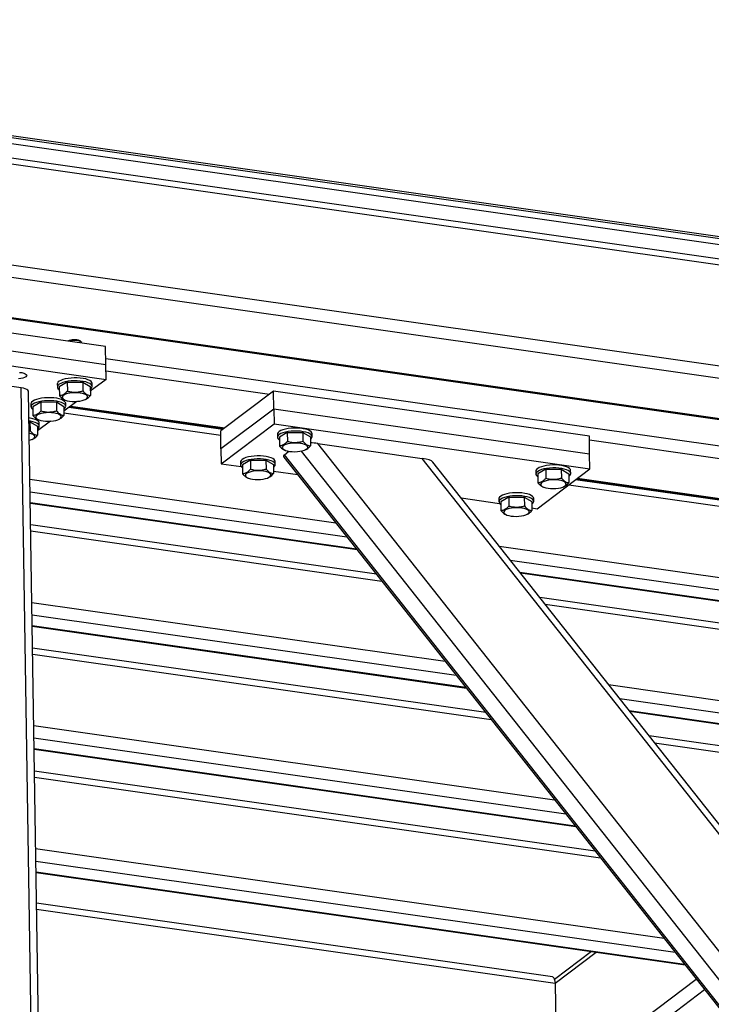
# Model space of a CAD drawing. Header units: millimetres. Extents: x 5 to 589, y 5 to 415.
# Tile 28 of 71: x 240 to 265, y 326 to 361. Entities that reach past the tile are written whole.
import ezdxf

# ---------------------------------------------------------------- set-up
doc = ezdxf.new("R2010")
doc.units = ezdxf.units.MM
doc.layers.add('TRAIT-FORT', color=4, linetype='Continuous', lineweight=25)

msp = doc.modelspace()

# ---------------------------------------------------------------- linework, layer by layer
at = {"layer": 'TRAIT-FORT', "color": 4, "linetype": 'Continuous', "lineweight": 25}
for p, q in [((211.3584, 360.9976), (294.6399, 349.1317)), ((211.3596, 360.9192), (294.6411, 349.0533)), ((211.3596, 360.9192), (290.6032, 349.6286)), ((211.3628, 360.7102), (290.6064, 349.4196)), ((297.2141, 347.7502), (211.9131, 359.9038)), ((297.1219, 347.9755), (212.0118, 360.1019)), ((296.3611, 344.3265), (211.9676, 356.3508)), ((295.8723, 343.9587), (215.2551, 355.445)), ((214.8094, 354.0732), (294.2681, 342.752)), ((294.2948, 342.7721), (214.8361, 354.0933)), ((243.2177, 349.5098), (235.6467, 350.5885)), ((235.6563, 349.9615), (243.2274, 348.8828)), ((235.6643, 349.439), (243.2354, 348.3603)), ((242.3168, 349.7116), (242.3302, 349.7021)), ((242.3669, 349.6708), (242.3302, 349.7021)), ((242.3863, 349.6283), (242.3862, 349.6371)), ((243.2274, 348.8828), (243.2177, 349.5098)), ((243.2241, 349.0952), (283.6393, 343.3369)), ((243.2354, 348.3603), (243.2274, 348.8828)), ((240.2531, 348.0587), (237.0227, 348.519)), ((243.2308, 348.6569), (248.9796, 347.8378)), ((240.8875, 306.676), (240.2531, 348.0587)), ((241.5192, 348.197), (241.5209, 348.0925)), ((241.8676, 348.2602), (241.5868, 348.0977)), ((241.5868, 348.0977), (241.5916, 347.7845)), ((241.8676, 348.2602), (242.4127, 348.2644)), ((241.8676, 348.2602), (241.8724, 347.9469)), ((242.4127, 348.2644), (242.4176, 347.9511)), ((242.4127, 348.2644), (242.677, 348.106)), ((242.677, 348.106), (242.6818, 347.7928)), ((243.2354, 348.3603), (242.6795, 347.9422)), ((242.7429, 348.1113), (242.7413, 348.2158)), ((241.1463, 306.5432), (240.5119, 347.9259)), ((249.1188, 347.9426), (247.263, 346.5465)), ((249.1285, 347.3155), (249.1188, 347.9426)), ((260.2231, 346.3604), (249.1188, 347.9426)), ((240.5913, 347.499), (240.5929, 347.3945)), ((240.9397, 347.5622), (240.6588, 347.3997)), ((240.6588, 347.3997), (240.6636, 347.0864)), ((240.9397, 347.5622), (241.4848, 347.5663)), ((240.9397, 347.5622), (240.9445, 347.2489)), ((241.4848, 347.5663), (241.4896, 347.253)), ((241.4848, 347.5663), (241.7491, 347.408)), ((241.7491, 347.408), (241.7539, 347.0947)), ((242.2069, 347.5866), (241.7516, 347.2441)), ((241.7646, 347.6454), (241.7888, 347.6356)), ((241.815, 347.4132), (241.8134, 347.5177)), ((247.3348, 346.6005), (241.9214, 347.3718)), ((241.962, 347.4024), (247.3755, 346.6311)), ((241.9887, 347.4225), (247.4022, 346.6512)), ((242.4891, 347.6463), (242.5116, 347.6563)), ((241.7525, 347.1837), (247.2652, 346.3983)), ((249.1285, 347.3155), (247.2726, 345.9194)), ((260.2327, 345.7334), (249.1285, 347.3155)), ((249.1285, 347.3155), (249.1365, 346.793)), ((240.5281, 346.868), (240.5569, 346.8683)), ((240.5569, 346.8683), (240.5617, 346.555)), ((240.5569, 346.8683), (240.8212, 346.7099)), ((240.8212, 346.7099), (240.826, 346.3967)), ((241.279, 346.8886), (240.8237, 346.5461)), ((240.8366, 346.9474), (240.8609, 346.9376)), ((240.8871, 346.7152), (240.8855, 346.8197)), ((241.5612, 346.9483), (241.5836, 346.9582)), ((247.2806, 345.3969), (249.1365, 346.793)), ((249.1365, 346.793), (260.2407, 345.2109)), ((240.533, 346.5485), (240.5617, 346.555)), ((247.2726, 345.9194), (247.263, 346.5465)), ((249.2565, 346.4304), (249.2581, 346.3259)), ((249.6049, 346.4936), (249.324, 346.3311)), ((249.324, 346.3311), (249.3288, 346.0179)), ((249.6049, 346.4936), (250.15, 346.4978)), ((249.6049, 346.4936), (249.6097, 346.1803)), ((250.15, 346.4978), (250.1548, 346.1845)), ((250.15, 346.4978), (250.4143, 346.3394)), ((250.4143, 346.3394), (250.4191, 346.0262)), ((250.4802, 346.3447), (250.4786, 346.4492)), ((260.2327, 345.7334), (260.2231, 346.3604)), ((240.6332, 346.2502), (240.6557, 346.2602)), ((284.0167, 303.9184), (250.6731, 346.1071)), ((250.6731, 346.1071), (254.3475, 345.5836)), ((260.225, 346.2356), (283.1505, 342.9692)), ((247.2726, 345.9194), (247.2806, 345.3969)), ((249.4856, 345.6291), (283.3016, 302.8428)), ((249.5018, 345.8788), (249.5261, 345.869)), ((249.5024, 345.7135), (249.6609, 345.8328)), ((283.3999, 302.8239), (249.5024, 345.7135)), ((283.7206, 303.3075), (250.1038, 345.8417)), ((250.2264, 345.8797), (250.2488, 345.8897)), ((260.2407, 345.2109), (260.2327, 345.7334)), ((247.2806, 345.3969), (247.9789, 345.2974)), ((247.9574, 345.4532), (247.959, 345.3487)), ((248.3058, 345.5163), (248.0249, 345.3539)), ((248.0249, 345.3539), (248.0297, 345.0406)), ((248.3058, 345.5163), (248.8509, 345.5205)), ((248.3058, 345.5163), (248.3106, 345.2031)), ((248.8509, 345.5205), (248.8557, 345.2072)), ((248.8509, 345.5205), (249.1152, 345.3622)), ((249.1152, 345.3622), (249.12, 345.0489)), ((249.1811, 345.3674), (249.1795, 345.4719)), ((283.9522, 308.1256), (254.3475, 345.5836)), ((283.8554, 308.5904), (254.723, 345.4507)), ((249.1187, 345.1351), (249.9722, 345.0134)), ((258.3418, 345.136), (258.3434, 345.0315)), ((258.3849, 343.8148), (260.2407, 345.2109)), ((258.6902, 345.1991), (258.4093, 345.0367)), ((258.4093, 345.0367), (258.4141, 344.7234)), ((258.6902, 345.1991), (259.2353, 345.2033)), ((258.6902, 345.1991), (258.695, 344.8859)), ((259.2353, 345.2033), (259.2401, 344.89)), ((259.2353, 345.2033), (259.4996, 345.045)), ((259.4996, 345.045), (259.5044, 344.7317)), ((259.5655, 345.0502), (259.5639, 345.1547)), ((240.559, 344.8512), (251.3112, 343.3192)), ((248.2027, 344.9016), (248.227, 344.8917)), ((248.9273, 344.9025), (248.9497, 344.9124)), ((259.3117, 344.5853), (259.3341, 344.5952)), ((259.5015, 344.6548), (278.6638, 341.9246)), ((278.5717, 342.1499), (259.7387, 344.8332)), ((259.7793, 344.8638), (281.5463, 341.7625)), ((259.806, 344.8839), (281.573, 341.7825)), ((240.5657, 344.4129), (251.7007, 342.8264)), ((258.5871, 344.5844), (258.6114, 344.5745)), ((240.5715, 344.0384), (252.0335, 342.4054)), ((240.5718, 344.0145), (252.0547, 342.3784)), ((255.7154, 344.1952), (257.0643, 344.003)), ((257.0427, 344.1587), (257.0443, 344.0542)), ((257.3911, 344.2219), (257.1102, 344.0594)), ((257.1102, 344.0594), (257.115, 343.7461)), ((257.3911, 344.2219), (257.9362, 344.226)), ((257.3911, 344.2219), (257.3959, 343.9086)), ((257.9362, 344.226), (257.941, 343.9128)), ((257.9362, 344.226), (258.2005, 344.0677)), ((258.2005, 344.0677), (258.2053, 343.7544)), ((258.2664, 344.0729), (258.2648, 344.1774)), ((257.288, 343.6071), (257.3123, 343.5973)), ((258.0126, 343.608), (258.035, 343.6179)), ((258.204, 343.8406), (258.3849, 343.8148)), ((252.7385, 341.5133), (240.5836, 343.2451)), ((240.5869, 343.0325), (252.9275, 341.2742)), ((257.0544, 342.501), (278.7023, 339.4166)), ((257.4439, 342.0081), (278.5679, 338.9984)), ((257.7767, 341.5871), (278.1503, 338.6842)), ((257.7979, 341.5602), (278.0985, 338.6677)), ((240.6253, 340.5244), (255.1564, 338.454)), ((273.7464, 338.5201), (258.4817, 340.695)), ((258.6707, 340.4559), (273.8386, 338.2948)), ((240.6321, 340.0861), (255.5459, 337.9612)), ((240.6378, 339.7117), (255.8787, 337.5402)), ((240.6382, 339.6877), (255.8999, 337.5132)), ((256.5837, 336.6481), (240.65, 338.9183)), ((240.6532, 338.7057), (256.7727, 336.409)), ((260.8996, 337.6358), (273.877, 335.7867)), ((261.2891, 337.1429), (273.7427, 335.3685)), ((261.6218, 336.7219), (273.3251, 335.0544)), ((261.6431, 336.695), (273.2733, 335.0379)), ((240.6917, 336.1976), (259.0016, 333.5888)), ((240.6984, 335.7593), (259.3911, 333.096)), ((268.9212, 334.8902), (262.3269, 335.8298)), ((240.7041, 335.3849), (259.7238, 332.675)), ((240.7045, 335.3609), (259.7451, 332.648)), ((262.5159, 335.5907), (269.0133, 334.6649)), ((260.4289, 331.7829), (240.7163, 334.5915)), ((240.7195, 334.3789), (260.6179, 331.5438)), ((240.758, 331.8708), (262.8467, 328.7236)), ((240.7647, 331.4325), (263.2363, 328.2308)), ((240.7705, 331.0581), (263.569, 327.8098)), ((240.7708, 331.0341), (263.5903, 327.7828)), ((258.9227, 327.3688), (240.7874, 329.9527)), ((240.7907, 329.74), (259.0149, 327.1435)), ((260.2947, 328.2524), (258.997, 327.2762)), ((259.0149, 327.1435), (260.4581, 328.2291)), ((259.0149, 327.1435), (259.063, 324.005)), ((259.5317, 323.9382), (263.9826, 327.2865)), ((260.1889, 323.8446), (264.2741, 326.9177))]:
    msp.add_line(p, q, dxfattribs=at)
at = {"layer": 'TRAIT-FORT', "color": 4, "linetype": 'Continuous', "lineweight": 25, "flags": 128}
for points in [[(242.3862, 349.6371), (242.3787, 349.6583), (242.3514, 349.6818)], [(240.4142, 348.4509), (240.37, 348.4262), (240.3097, 348.4058), (240.2368, 348.3909), (240.1561, 348.3825)], [(240.1913, 348.605), (240.2693, 348.5958), (240.3373, 348.5803), (240.3911, 348.5593), (240.4274, 348.5343), (240.4438, 348.5067), (240.4393, 348.4783), (240.4142, 348.4509)], [(242.7413, 348.2158), (242.7327, 348.2494), (242.7047, 348.285), (242.6582, 348.318), (242.5948, 348.3475), (242.5164, 348.3724), (242.4257, 348.392), (242.3254, 348.4056), (242.2189, 348.4129), (242.1095, 348.4134), (242.0008, 348.4074), (241.8962, 348.3949), (241.7992, 348.3763), (241.7128, 348.3522), (241.6399, 348.3235), (241.5827, 348.291), (241.5431, 348.2558), (241.5223, 348.219), (241.5192, 348.197)], [(240.5119, 347.9259), (240.5063, 347.9488), (240.4842, 347.9772), (240.4461, 348.0032), (240.3935, 348.0261), (240.3283, 348.0448), (240.2531, 348.0587)], [(242.7429, 348.1079), (242.7343, 348.1449), (242.7063, 348.1805), (242.6598, 348.2135), (242.5964, 348.243), (242.518, 348.2679), (242.4273, 348.2875), (242.327, 348.3011), (242.2205, 348.3084), (242.1111, 348.3089), (242.0024, 348.3029), (241.8979, 348.2904), (241.8008, 348.2718), (241.7144, 348.2477), (241.6415, 348.219), (241.5843, 348.1865), (241.5447, 348.1513), (241.5239, 348.1145), (241.5227, 348.0773), (241.5411, 348.0409), (241.5785, 348.0064), (241.5883, 347.9998)], [(241.8134, 347.5177), (241.8047, 347.5513), (241.7767, 347.5869), (241.7303, 347.62), (241.6669, 347.6494), (241.5885, 347.6744), (241.4977, 347.694), (241.3975, 347.7076), (241.291, 347.7148), (241.1816, 347.7154), (241.0729, 347.7093), (240.9683, 347.6968), (240.8713, 347.6782), (240.7849, 347.6542), (240.7119, 347.6255), (240.6547, 347.593), (240.6151, 347.5577), (240.5944, 347.5209), (240.5913, 347.499)], [(242.5298, 347.8153), (242.4761, 347.8406), (242.4075, 347.8614), (242.3271, 347.8767), (242.2384, 347.8859), (242.1454, 347.8885), (242.052, 347.8845), (241.9623, 347.874), (241.8803, 347.8574), (241.8095, 347.8356), (241.753, 347.8094), (241.7134, 347.78), (241.6923, 347.7487), (241.6906, 347.7168), (241.7085, 347.6858), (241.7452, 347.657), (241.7989, 347.6316), (241.8675, 347.6109), (241.9479, 347.5955), (242.0365, 347.5864), (242.1296, 347.5838), (242.223, 347.5878), (242.3127, 347.5983), (242.3947, 347.6149), (242.4655, 347.6367), (242.522, 347.6629), (242.5616, 347.6923), (242.5827, 347.7236), (242.5844, 347.7555), (242.5665, 347.7865), (242.5298, 347.8153)], [(241.815, 347.4099), (241.8063, 347.4468), (241.7783, 347.4824), (241.7319, 347.5155), (241.6685, 347.5449), (241.5901, 347.5699), (241.4993, 347.5895), (241.3991, 347.6031), (241.2926, 347.6103), (241.1832, 347.6109), (241.0745, 347.6048), (240.9699, 347.5923), (240.8729, 347.5737), (240.7865, 347.5497), (240.7135, 347.5209), (240.6563, 347.4885), (240.6167, 347.4532), (240.596, 347.4164), (240.5948, 347.3792), (240.6132, 347.3428), (240.6506, 347.3084), (240.6603, 347.3017)], [(241.6019, 347.1172), (241.5481, 347.1426), (241.4796, 347.1634), (241.3992, 347.1787), (241.3105, 347.1878), (241.2174, 347.1905), (241.124, 347.1864), (241.0343, 347.1759), (240.9523, 347.1594), (240.8815, 347.1375), (240.8251, 347.1113), (240.7855, 347.0819), (240.7644, 347.0506), (240.7627, 347.0188), (240.7806, 346.9878), (240.8172, 346.9589), (240.871, 346.9336), (240.9396, 346.9128), (241.02, 346.8975), (241.1086, 346.8883), (241.2017, 346.8857), (241.2951, 346.8898), (241.3848, 346.9003), (241.4668, 346.9168), (241.5376, 346.9387), (241.594, 346.9649), (241.6337, 346.9942), (241.6548, 347.0256), (241.6564, 347.0574), (241.6385, 347.0884), (241.6019, 347.1172)], [(240.8855, 346.8197), (240.8768, 346.8533), (240.8488, 346.8889), (240.8024, 346.9219), (240.7389, 346.9514), (240.6606, 346.9763), (240.5698, 346.9959), (240.526, 347.0028)], [(240.887, 346.7118), (240.8784, 346.7488), (240.8504, 346.7844), (240.804, 346.8174), (240.7405, 346.8469), (240.6622, 346.8718), (240.5714, 346.8914), (240.5276, 346.8983)], [(240.538, 346.2186), (240.5389, 346.2188), (240.6097, 346.2406), (240.6661, 346.2668), (240.7057, 346.2962), (240.7268, 346.3275), (240.7285, 346.3594), (240.7106, 346.3904), (240.674, 346.4192)], [(250.4786, 346.4492), (250.4699, 346.4828), (250.4419, 346.5184), (250.3955, 346.5514), (250.3321, 346.5809), (250.2537, 346.6058), (250.1629, 346.6254), (250.0627, 346.639), (249.9562, 346.6463), (249.8468, 346.6468), (249.7381, 346.6408), (249.6335, 346.6283), (249.5365, 346.6097), (249.4501, 346.5856), (249.3771, 346.5569), (249.3199, 346.5244), (249.2803, 346.4892), (249.2596, 346.4524), (249.2565, 346.4304)], [(250.4802, 346.3413), (250.4715, 346.3783), (250.4435, 346.4139), (250.3971, 346.4469), (250.3337, 346.4764), (250.2553, 346.5013), (250.1645, 346.5209), (250.0643, 346.5345), (249.9578, 346.5418), (249.8484, 346.5423), (249.7397, 346.5363), (249.6351, 346.5237), (249.5381, 346.5052), (249.4517, 346.4811), (249.3787, 346.4524), (249.3215, 346.4199), (249.2819, 346.3847), (249.2612, 346.3479), (249.26, 346.3107), (249.2784, 346.2743), (249.3158, 346.2398), (249.3255, 346.2332)], [(250.2671, 346.0487), (250.2133, 346.074), (250.1448, 346.0948), (250.0644, 346.1101), (249.9757, 346.1193), (249.8826, 346.1219), (249.7892, 346.1179), (249.6995, 346.1073), (249.6175, 346.0908), (249.5467, 346.069), (249.4903, 346.0428), (249.4507, 346.0134), (249.4296, 345.9821), (249.4279, 345.9502), (249.4458, 345.9192), (249.4824, 345.8904), (249.5362, 345.865), (249.6048, 345.8443), (249.6852, 345.8289), (249.7738, 345.8198), (249.8669, 345.8172), (249.9603, 345.8212), (250.05, 345.8317), (250.132, 345.8483), (250.2028, 345.8701), (250.2592, 345.8963), (250.2989, 345.9257), (250.32, 345.957), (250.3216, 345.9888), (250.3037, 346.0199), (250.2671, 346.0487)], [(249.1795, 345.4719), (249.1708, 345.5055), (249.1428, 345.5411), (249.0964, 345.5741), (249.033, 345.6036), (248.9546, 345.6285), (248.8638, 345.6481), (248.7636, 345.6618), (248.6571, 345.669), (248.5477, 345.6696), (248.439, 345.6635), (248.3344, 345.651), (248.2374, 345.6324), (248.151, 345.6084), (248.078, 345.5796), (248.0208, 345.5471), (247.9812, 345.5119), (247.9605, 345.4751), (247.9574, 345.4532)], [(249.1811, 345.3641), (249.1724, 345.401), (249.1444, 345.4366), (249.098, 345.4696), (249.0346, 345.4991), (248.9562, 345.524), (248.8654, 345.5436), (248.7652, 345.5573), (248.6587, 345.5645), (248.5493, 345.5651), (248.4406, 345.559), (248.336, 345.5465), (248.239, 345.5279), (248.1526, 345.5039), (248.0796, 345.4751), (248.0224, 345.4426), (247.9828, 345.4074), (247.9621, 345.3706), (247.9609, 345.3334), (247.9793, 345.297), (248.0167, 345.2625), (248.0264, 345.2559)], [(259.5639, 345.1547), (259.5552, 345.1883), (259.5272, 345.2239), (259.4808, 345.2569), (259.4174, 345.2864), (259.339, 345.3113), (259.2483, 345.3309), (259.148, 345.3446), (259.0415, 345.3518), (258.9321, 345.3524), (258.8234, 345.3463), (258.7188, 345.3338), (258.6218, 345.3152), (258.5354, 345.2912), (258.4624, 345.2624), (258.4052, 345.2299), (258.3656, 345.1947), (258.3449, 345.1579), (258.3418, 345.136)], [(248.968, 345.0714), (248.9142, 345.0968), (248.8457, 345.1175), (248.7653, 345.1329), (248.6766, 345.142), (248.5835, 345.1446), (248.4901, 345.1406), (248.4004, 345.1301), (248.3184, 345.1135), (248.2476, 345.0917), (248.1912, 345.0655), (248.1516, 345.0361), (248.1304, 345.0048), (248.1288, 344.9729), (248.1467, 344.9419), (248.1833, 344.9131), (248.2371, 344.8878), (248.3057, 344.867), (248.386, 344.8517), (248.4747, 344.8425), (248.5678, 344.8399), (248.6612, 344.8439), (248.7509, 344.8544), (248.8329, 344.871), (248.9037, 344.8928), (248.9601, 344.919), (248.9998, 344.9484), (249.0209, 344.9797), (249.0225, 345.0116), (249.0046, 345.0426), (248.968, 345.0714)], [(259.5655, 345.0469), (259.5568, 345.0838), (259.5289, 345.1194), (259.4824, 345.1524), (259.419, 345.1819), (259.3406, 345.2068), (259.2499, 345.2264), (259.1496, 345.2401), (259.0431, 345.2473), (258.9337, 345.2479), (258.825, 345.2418), (258.7204, 345.2293), (258.6234, 345.2107), (258.537, 345.1867), (258.4641, 345.1579), (258.4068, 345.1254), (258.3672, 345.0902), (258.3465, 345.0534), (258.3453, 345.0162), (258.3637, 344.9798), (258.4011, 344.9453), (258.4108, 344.9387)], [(259.3524, 344.7542), (259.2986, 344.7796), (259.2301, 344.8003), (259.1497, 344.8157), (259.061, 344.8248), (258.968, 344.8274), (258.8745, 344.8234), (258.7848, 344.8129), (258.7028, 344.7963), (258.632, 344.7745), (258.5756, 344.7483), (258.536, 344.7189), (258.5149, 344.6876), (258.5132, 344.6557), (258.5311, 344.6247), (258.5677, 344.5959), (258.6215, 344.5706), (258.6901, 344.5498), (258.7705, 344.5345), (258.8591, 344.5253), (258.9522, 344.5227), (259.0456, 344.5267), (259.1353, 344.5372), (259.2173, 344.5538), (259.2881, 344.5756), (259.3445, 344.6018), (259.3842, 344.6312), (259.4053, 344.6625), (259.4069, 344.6944), (259.3891, 344.7254), (259.3524, 344.7542)], [(258.2648, 344.1774), (258.2561, 344.2111), (258.2281, 344.2466), (258.1817, 344.2797), (258.1183, 344.3091), (258.0399, 344.3341), (257.9491, 344.3537), (257.8489, 344.3673), (257.7424, 344.3745), (257.633, 344.3751), (257.5243, 344.369), (257.4197, 344.3565), (257.3227, 344.3379), (257.2363, 344.3139), (257.1633, 344.2852), (257.1061, 344.2527), (257.0665, 344.2175), (257.0458, 344.1807), (257.0427, 344.1587)], [(258.2664, 344.0696), (258.2577, 344.1065), (258.2297, 344.1421), (258.1833, 344.1752), (258.1199, 344.2046), (258.0415, 344.2296), (257.9507, 344.2492), (257.8505, 344.2628), (257.744, 344.27), (257.6346, 344.2706), (257.5259, 344.2645), (257.4213, 344.252), (257.3243, 344.2334), (257.2379, 344.2094), (257.1649, 344.1807), (257.1077, 344.1482), (257.0681, 344.113), (257.0474, 344.0761), (257.0462, 344.0389), (257.0646, 344.0025), (257.102, 343.9681), (257.1117, 343.9615)], [(258.0533, 343.7769), (257.9995, 343.8023), (257.931, 343.8231), (257.8506, 343.8384), (257.7619, 343.8476), (257.6688, 343.8502), (257.5754, 343.8461), (257.4857, 343.8356), (257.4037, 343.8191), (257.3329, 343.7972), (257.2765, 343.771), (257.2369, 343.7416), (257.2158, 343.7103), (257.2141, 343.6785), (257.232, 343.6475), (257.2686, 343.6187), (257.3224, 343.5933), (257.391, 343.5725), (257.4714, 343.5572), (257.56, 343.548), (257.6531, 343.5454), (257.7465, 343.5495), (257.8362, 343.56), (257.9182, 343.5765), (257.989, 343.5984), (258.0454, 343.6246), (258.0851, 343.654), (258.1062, 343.6853), (258.1078, 343.7171), (258.0899, 343.7481), (258.0533, 343.7769)], [(258.9227, 327.3688), (258.9245, 327.3685), (258.949, 327.3576), (258.9707, 327.3345), (258.9887, 327.3), (259.0024, 327.2555), (259.0113, 327.2026), (259.0149, 327.1435)]]:
    msp.add_lwpolyline(points, dxfattribs=at)
at = {"layer": 'TRAIT-FORT', "color": 4, "linetype": 'Continuous', "lineweight": 25}
for centre, radius, start, end in [((242.116, 349.2601), 0.4941, 66.01788, 117.32136), ((242.1115, 349.0971), 0.632, 67.69854, 108.59282), ((242.613, 348.1311), 0.1319, 299.70019, 349.88746), ((241.6851, 347.433), 0.1319, 299.70019, 349.88746), ((240.7572, 346.735), 0.1319, 299.70019, 349.88746), ((240.4338, 345.9696), 0.5097, 61.88857, 78.64384), ((250.3503, 346.3645), 0.1319, 299.70019, 349.88746), ((249.0512, 345.3872), 0.1319, 299.70019, 349.88746), ((259.4356, 345.07), 0.1319, 299.70019, 349.88746), ((258.1365, 344.0928), 0.1319, 299.70019, 349.88746)]:
    msp.add_arc(centre, radius, start, end, dxfattribs=at)
for centre, start_param, end_param in [((250.4875, 345.9675), 1.2567473, 1.7072151), ((250.0467, 345.6359), 2.8275436, 3.3771832), ((254.1619, 345.4439), 0.2355905, 1.2567473)]:
    msp.add_ellipse(centre, major_axis=(0.5751, -0.0306), ratio=0.2725618, start_param=start_param, end_param=end_param, dxfattribs=at)
for points, knots in [([(241.8724, 347.9469), (241.8482, 347.9214), (241.7993, 347.8697), (241.7264, 347.819), (241.6564, 347.7911), (241.6133, 347.7867), (241.5916, 347.7845)], [0, 0, 0, 0, 0.2646049, 0.5349477, 0.7653431, 1, 1, 1, 1]), ([(241.5916, 347.7845), (241.6253, 347.7493), (241.6812, 347.6911), (241.74, 347.6524), (241.763, 347.6463), (241.764, 347.6461)], [0, 0, 0, 0, 0.5947752, 0.9836703, 1, 1, 1, 1]), ([(241.8724, 347.9469), (241.9199, 347.9359), (242.0159, 347.9134), (242.1578, 347.906), (242.2931, 347.9195), (242.3758, 347.9405), (242.4176, 347.9511)], [0, 0, 0, 0, 0.2646049, 0.5349477, 0.7653431, 1, 1, 1, 1]), ([(242.4176, 347.9511), (242.4514, 347.9151), (242.5074, 347.8555), (242.5881, 347.8096), (242.642, 347.7953), (242.673, 347.7933), (242.6818, 347.7928)], [0, 0, 0, 0, 0.3855495, 0.6376419, 0.8965462, 1, 1, 1, 1]), ([(242.5104, 347.6589), (242.5243, 347.6645), (242.56, 347.679), (242.6179, 347.7255), (242.6604, 347.7702), (242.6818, 347.7928)], [0, 0, 0, 0, 0.2389216, 0.6159738, 1, 1, 1, 1]), ([(240.9445, 347.2489), (240.9203, 347.2233), (240.8714, 347.1717), (240.7985, 347.121), (240.7285, 347.093), (240.6854, 347.0886), (240.6636, 347.0864)], [0, 0, 0, 0, 0.2646049, 0.5349477, 0.7653431, 1, 1, 1, 1]), ([(240.6636, 347.0864), (240.6974, 347.0512), (240.7533, 346.993), (240.8121, 346.9544), (240.8351, 346.9483), (240.836, 346.948)], [0, 0, 0, 0, 0.5947752, 0.9836703, 1, 1, 1, 1]), ([(240.9445, 347.2489), (240.992, 347.2378), (241.088, 347.2154), (241.2298, 347.208), (241.3651, 347.2214), (241.4479, 347.2424), (241.4896, 347.253)], [0, 0, 0, 0, 0.2646049, 0.5349477, 0.7653431, 1, 1, 1, 1]), ([(241.4896, 347.253), (241.5235, 347.217), (241.5795, 347.1575), (241.6601, 347.1116), (241.7141, 347.0973), (241.7451, 347.0953), (241.7539, 347.0947)], [0, 0, 0, 0, 0.3855495, 0.6376419, 0.8965462, 1, 1, 1, 1]), ([(241.5825, 346.9608), (241.5963, 346.9664), (241.6321, 346.9809), (241.69, 347.0274), (241.7325, 347.0722), (241.7539, 347.0947)], [0, 0, 0, 0, 0.2389216, 0.6159738, 1, 1, 1, 1]), ([(240.5617, 346.555), (240.5956, 346.519), (240.6516, 346.4594), (240.7322, 346.4135), (240.7862, 346.3993), (240.8171, 346.3972), (240.826, 346.3967)], [0, 0, 0, 0, 0.3855495, 0.6376419, 0.8965462, 1, 1, 1, 1]), ([(240.6545, 346.2628), (240.6684, 346.2684), (240.7041, 346.2829), (240.7621, 346.3294), (240.8045, 346.3741), (240.826, 346.3967)], [0, 0, 0, 0, 0.2389216, 0.6159738, 1, 1, 1, 1]), ([(249.6097, 346.1803), (249.5855, 346.1548), (249.5366, 346.1031), (249.4637, 346.0524), (249.3937, 346.0245), (249.3506, 346.0201), (249.3288, 346.0179)], [0, 0, 0, 0, 0.2646049, 0.5349477, 0.7653431, 1, 1, 1, 1]), ([(249.3288, 346.0179), (249.3626, 345.9827), (249.4185, 345.9245), (249.4773, 345.8858), (249.5003, 345.8797), (249.5012, 345.8795)], [0, 0, 0, 0, 0.5947752, 0.9836703, 1, 1, 1, 1]), ([(249.6097, 346.1803), (249.6572, 346.1692), (249.7532, 346.1468), (249.895, 346.1394), (250.0303, 346.1529), (250.1131, 346.1739), (250.1548, 346.1845)], [0, 0, 0, 0, 0.2646049, 0.5349477, 0.7653431, 1, 1, 1, 1]), ([(250.1548, 346.1845), (250.1887, 346.1485), (250.2447, 346.0889), (250.3253, 346.043), (250.3793, 346.0287), (250.4103, 346.0267), (250.4191, 346.0262)], [0, 0, 0, 0, 0.3855495, 0.6376419, 0.8965462, 1, 1, 1, 1]), ([(250.2477, 345.8923), (250.2615, 345.8979), (250.2973, 345.9124), (250.3552, 345.9589), (250.3977, 346.0036), (250.4191, 346.0262)], [0, 0, 0, 0, 0.2389216, 0.6159738, 1, 1, 1, 1]), ([(248.3106, 345.2031), (248.2864, 345.1775), (248.2375, 345.1258), (248.1646, 345.0751), (248.0946, 345.0472), (248.0515, 345.0428), (248.0297, 345.0406)], [0, 0, 0, 0, 0.2646049, 0.5349477, 0.7653431, 1, 1, 1, 1]), ([(248.0297, 345.0406), (248.0635, 345.0054), (248.1194, 344.9472), (248.1782, 344.9086), (248.2012, 344.9025), (248.2021, 344.9022)], [0, 0, 0, 0, 0.5947752, 0.9836703, 1, 1, 1, 1]), ([(248.3106, 345.2031), (248.3581, 345.192), (248.4541, 345.1695), (248.5959, 345.1621), (248.7312, 345.1756), (248.814, 345.1966), (248.8557, 345.2072)], [0, 0, 0, 0, 0.2646049, 0.5349477, 0.7653431, 1, 1, 1, 1]), ([(248.8557, 345.2072), (248.8896, 345.1712), (248.9456, 345.1116), (249.0262, 345.0658), (249.0802, 345.0515), (249.1112, 345.0495), (249.12, 345.0489)], [0, 0, 0, 0, 0.3855495, 0.6376419, 0.8965462, 1, 1, 1, 1]), ([(248.9486, 344.915), (248.9624, 344.9206), (248.9982, 344.9351), (249.0561, 344.9816), (249.0986, 345.0263), (249.12, 345.0489)], [0, 0, 0, 0, 0.2389216, 0.6159738, 1, 1, 1, 1]), ([(258.695, 344.8859), (258.6708, 344.8603), (258.6219, 344.8086), (258.549, 344.7579), (258.479, 344.73), (258.4359, 344.7256), (258.4141, 344.7234)], [0, 0, 0, 0, 0.2646049, 0.5349477, 0.7653431, 1, 1, 1, 1]), ([(258.4141, 344.7234), (258.4479, 344.6882), (258.5038, 344.63), (258.5626, 344.5914), (258.5856, 344.5853), (258.5865, 344.585)], [0, 0, 0, 0, 0.5947752, 0.9836703, 1, 1, 1, 1]), ([(258.695, 344.8859), (258.7425, 344.8748), (258.8385, 344.8523), (258.9803, 344.8449), (259.1156, 344.8584), (259.1984, 344.8794), (259.2401, 344.89)], [0, 0, 0, 0, 0.2646049, 0.5349477, 0.7653431, 1, 1, 1, 1]), ([(259.2401, 344.89), (259.274, 344.854), (259.33, 344.7944), (259.4106, 344.7486), (259.4646, 344.7343), (259.4956, 344.7323), (259.5044, 344.7317)], [0, 0, 0, 0, 0.3855495, 0.6376419, 0.8965462, 1, 1, 1, 1]), ([(259.333, 344.5978), (259.3468, 344.6034), (259.3826, 344.6179), (259.4405, 344.6644), (259.483, 344.7091), (259.5044, 344.7317)], [0, 0, 0, 0, 0.2389216, 0.6159738, 1, 1, 1, 1]), ([(257.3959, 343.9086), (257.3717, 343.8831), (257.3228, 343.8314), (257.2499, 343.7807), (257.1799, 343.7527), (257.1368, 343.7484), (257.115, 343.7461)], [0, 0, 0, 0, 0.2646049, 0.5349477, 0.7653431, 1, 1, 1, 1]), ([(257.3959, 343.9086), (257.4434, 343.8975), (257.5394, 343.8751), (257.6812, 343.8677), (257.8165, 343.8811), (257.8993, 343.9022), (257.941, 343.9128)], [0, 0, 0, 0, 0.2646049, 0.5349477, 0.7653431, 1, 1, 1, 1]), ([(257.941, 343.9128), (257.9749, 343.8767), (258.0309, 343.8172), (258.1115, 343.7713), (258.1655, 343.757), (258.1965, 343.755), (258.2053, 343.7544)], [0, 0, 0, 0, 0.3855495, 0.6376419, 0.8965462, 1, 1, 1, 1]), ([(257.115, 343.7461), (257.1488, 343.7109), (257.2047, 343.6527), (257.2635, 343.6141), (257.2865, 343.608), (257.2874, 343.6078)], [0, 0, 0, 0, 0.5947752, 0.9836703, 1, 1, 1, 1]), ([(258.0339, 343.6205), (258.0477, 343.6262), (258.0835, 343.6406), (258.1414, 343.6871), (258.1839, 343.7319), (258.2053, 343.7544)], [0, 0, 0, 0, 0.2389216, 0.6159738, 1, 1, 1, 1])]:
    msp.add_open_spline(points, degree=3, knots=knots, dxfattribs=at)

doc.saveas('drawing.dxf')
